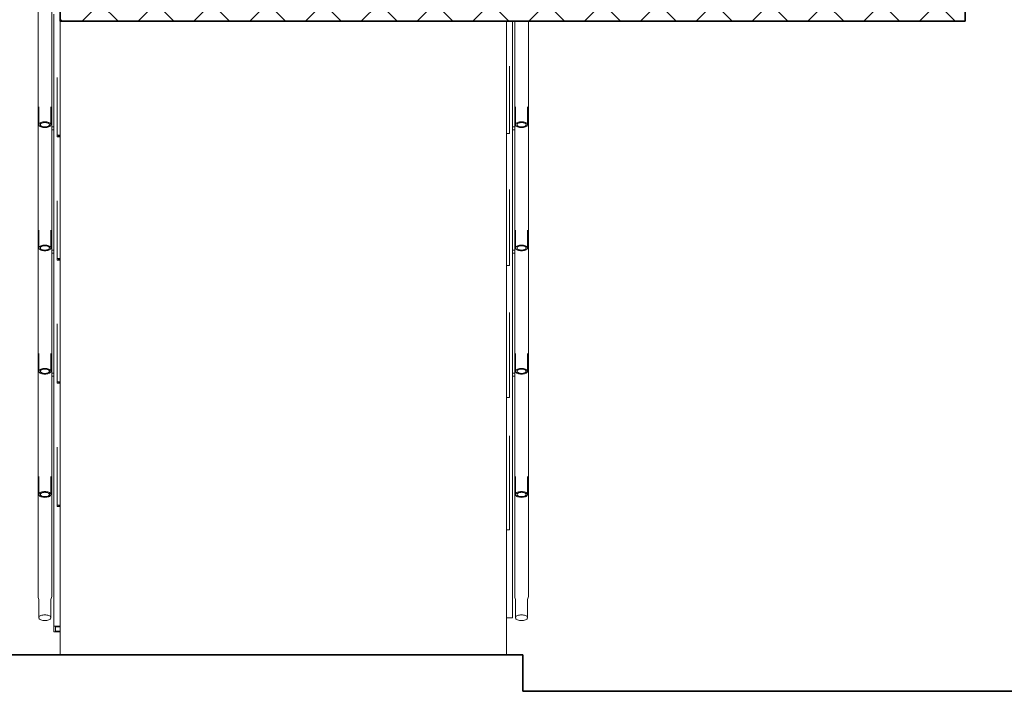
# Model space of a CAD drawing. Header units: millimetres. Extents: x 4 to 415, y 5 to 292.
# Tile 3 of 30: x 112 to 144, y 51 to 73. Entities that reach past the tile are written whole.
import ezdxf
from ezdxf.xclip import XClip

# ---------------------------------------------------------------- set-up
doc = ezdxf.new("R2010")
doc.units = ezdxf.units.MM
doc.header["$MEASUREMENT"] = 0
doc.header["$XCLIPFRAME"] = 0
for name, color, linetype in [('01-007-DESSINS IMPORTES_GEOMETRE_EXTERNES_XREF', 7, 'Continuous'), ('02-001-DALLES', 7, 'Continuous'), ('10-002-LOCALISATION ET TYPE FAUX PLAFONDS', 7, 'Continuous'), ('Nouveau_01-014-01-VRD EXISTANTS', 7, 'Continuous'), ('Nouveau_02-016-ESCALIERS', 7, 'Continuous'), ('Nouveau_03-007-GARDES CORPS', 7, 'Continuous')]:
    doc.layers.add(name, color=color, linetype=linetype)

# ---------------------------------------------------------------- blocks, each defined once
blk = doc.blocks.new('Dessin_1_1', base_point=(537.388, 51.552))
at = {"layer": 'Nouveau_02-016-ESCALIERS', "linetype": 'Continuous', "lineweight": 5}
h = blk.add_hatch(dxfattribs=at)
h.set_pattern_fill('Béton_armé_0001', color=1, style=0, pattern_type=2)
h.set_pattern_definition([(45, (537.3877, 51.5518), (-0.919239, 0.919239), []), (135, (537.3877, 51.5518), (0.919239, 0.919239), [])])
h.paths.add_polyline_path([(143.03, 73.575), (113.219, 73.575), (113.219, 73.025), (143.03, 73.025)])
at = {"layer": '02-001-DALLES', "color": 7, "linetype": 'Continuous', "lineweight": 35}
for q in [(83.928, 52.154), (128.464, 50.952)]:
    blk.add_line((128.464, 52.154), q, dxfattribs=at)
at = {"layer": '10-002-LOCALISATION ET TYPE FAUX PLAFONDS', "color": 8, "linetype": 'Continuous', "lineweight": 5}
for p, q in [((112.494, 54.075), (112.494, 73.429)), ((112.944, 54.075), (112.944, 73.429)), ((128.194, 73.025), (128.194, 54.075)), ((128.644, 73.025), (128.644, 54.075)), ((112.519, 69.615), (112.519, 70.203)), ((112.919, 69.615), (112.919, 70.203)), ((128.219, 69.615), (128.219, 70.203)), ((128.619, 69.615), (128.619, 70.203)), ((112.519, 69.615), (112.522, 69.631)), ((112.522, 69.599), (112.519, 69.615)), ((112.522, 69.631), (112.531, 69.647)), ((112.531, 69.583), (112.522, 69.599)), ((112.531, 69.647), (112.546, 69.662)), ((112.546, 69.568), (112.531, 69.583)), ((112.546, 69.662), (112.566, 69.676)), ((112.566, 69.554), (112.546, 69.568)), ((112.566, 69.676), (112.59, 69.687)), ((112.59, 69.542), (112.566, 69.554)), ((112.571, 69.627), (112.569, 69.615)), ((112.569, 69.615), (112.571, 69.603)), ((112.578, 69.639), (112.571, 69.627)), ((112.571, 69.603), (112.578, 69.591)), ((112.589, 69.65), (112.578, 69.639)), ((112.578, 69.591), (112.589, 69.579)), ((112.604, 69.661), (112.589, 69.65)), ((112.589, 69.579), (112.604, 69.569)), ((112.59, 69.687), (112.619, 69.697)), ((112.619, 69.533), (112.59, 69.542)), ((112.623, 69.669), (112.604, 69.661)), ((112.604, 69.569), (112.623, 69.561)), ((112.619, 69.697), (112.651, 69.704)), ((112.651, 69.526), (112.619, 69.533)), ((112.644, 69.676), (112.623, 69.669)), ((112.623, 69.561), (112.644, 69.554)), ((112.668, 69.682), (112.644, 69.676)), ((112.644, 69.554), (112.668, 69.548)), ((112.651, 69.704), (112.684, 69.708)), ((112.684, 69.522), (112.651, 69.526)), ((112.693, 69.685), (112.668, 69.682)), ((112.668, 69.548), (112.693, 69.545)), ((112.684, 69.708), (112.719, 69.71)), ((112.719, 69.52), (112.684, 69.522)), ((112.719, 69.686), (112.693, 69.685)), ((112.693, 69.545), (112.719, 69.544)), ((112.719, 69.71), (112.754, 69.708)), ((112.745, 69.685), (112.719, 69.686)), ((112.719, 69.544), (112.745, 69.545)), ((112.754, 69.522), (112.719, 69.52)), ((112.77, 69.682), (112.745, 69.685)), ((112.745, 69.545), (112.77, 69.548)), ((112.754, 69.708), (112.787, 69.704)), ((112.787, 69.526), (112.754, 69.522)), ((112.794, 69.676), (112.77, 69.682)), ((112.77, 69.548), (112.794, 69.554)), ((112.787, 69.704), (112.819, 69.697)), ((112.819, 69.533), (112.787, 69.526)), ((112.815, 69.669), (112.794, 69.676)), ((112.794, 69.554), (112.815, 69.561)), ((112.834, 69.661), (112.815, 69.669)), ((112.815, 69.561), (112.834, 69.569)), ((112.819, 69.697), (112.848, 69.687)), ((112.848, 69.542), (112.819, 69.533)), ((112.849, 69.65), (112.834, 69.661)), ((112.834, 69.569), (112.849, 69.579)), ((112.848, 69.687), (112.872, 69.676)), ((112.872, 69.554), (112.848, 69.542)), ((112.86, 69.639), (112.849, 69.65)), ((112.849, 69.579), (112.86, 69.591)), ((112.867, 69.627), (112.86, 69.639)), ((112.86, 69.591), (112.867, 69.603)), ((112.869, 69.615), (112.867, 69.627)), ((112.867, 69.603), (112.869, 69.615)), ((112.872, 69.676), (112.892, 69.662)), ((112.892, 69.568), (112.872, 69.554)), ((112.892, 69.662), (112.907, 69.647)), ((112.907, 69.583), (112.892, 69.568)), ((112.907, 69.647), (112.916, 69.631)), ((112.916, 69.599), (112.907, 69.583)), ((112.916, 69.631), (112.919, 69.615)), ((112.919, 69.615), (112.916, 69.599)), ((113.019, 69.547), (112.944, 69.547)), ((113.019, 69.447), (112.944, 69.447)), ((128.119, 69.547), (128.194, 69.547)), ((128.119, 69.447), (128.194, 69.447)), ((128.219, 69.615), (128.222, 69.631)), ((128.222, 69.599), (128.219, 69.615)), ((128.222, 69.631), (128.231, 69.647)), ((128.231, 69.583), (128.222, 69.599)), ((128.231, 69.647), (128.246, 69.662)), ((128.246, 69.568), (128.231, 69.583)), ((128.246, 69.662), (128.266, 69.676)), ((128.266, 69.554), (128.246, 69.568)), ((128.266, 69.676), (128.29, 69.687)), ((128.29, 69.542), (128.266, 69.554)), ((128.271, 69.627), (128.269, 69.615)), ((128.269, 69.615), (128.271, 69.603)), ((128.278, 69.639), (128.271, 69.627)), ((128.271, 69.603), (128.278, 69.591)), ((128.289, 69.65), (128.278, 69.639)), ((128.278, 69.591), (128.289, 69.579)), ((128.304, 69.661), (128.289, 69.65)), ((128.289, 69.579), (128.304, 69.569)), ((128.29, 69.687), (128.319, 69.697)), ((128.319, 69.533), (128.29, 69.542)), ((128.323, 69.669), (128.304, 69.661)), ((128.304, 69.569), (128.323, 69.561)), ((128.319, 69.697), (128.351, 69.704)), ((128.351, 69.526), (128.319, 69.533)), ((128.344, 69.676), (128.323, 69.669)), ((128.323, 69.561), (128.344, 69.554)), ((128.368, 69.682), (128.344, 69.676)), ((128.344, 69.554), (128.368, 69.548)), ((128.351, 69.704), (128.384, 69.708)), ((128.384, 69.522), (128.351, 69.526)), ((128.393, 69.685), (128.368, 69.682)), ((128.368, 69.548), (128.393, 69.545)), ((128.384, 69.708), (128.419, 69.71)), ((128.419, 69.52), (128.384, 69.522)), ((128.419, 69.686), (128.393, 69.685)), ((128.393, 69.545), (128.419, 69.544)), ((128.419, 69.71), (128.454, 69.708)), ((128.445, 69.685), (128.419, 69.686)), ((128.419, 69.544), (128.445, 69.545)), ((128.454, 69.522), (128.419, 69.52)), ((128.47, 69.682), (128.445, 69.685)), ((128.445, 69.545), (128.47, 69.548)), ((128.454, 69.708), (128.487, 69.704)), ((128.487, 69.526), (128.454, 69.522)), ((128.494, 69.676), (128.47, 69.682)), ((128.47, 69.548), (128.494, 69.554)), ((128.487, 69.704), (128.519, 69.697)), ((128.519, 69.533), (128.487, 69.526)), ((128.515, 69.669), (128.494, 69.676)), ((128.494, 69.554), (128.515, 69.561)), ((128.534, 69.661), (128.515, 69.669)), ((128.515, 69.561), (128.534, 69.569)), ((128.519, 69.697), (128.548, 69.687)), ((128.548, 69.542), (128.519, 69.533)), ((128.549, 69.65), (128.534, 69.661)), ((128.534, 69.569), (128.549, 69.579)), ((128.548, 69.687), (128.572, 69.676)), ((128.572, 69.554), (128.548, 69.542)), ((128.56, 69.639), (128.549, 69.65)), ((128.549, 69.579), (128.56, 69.591)), ((128.567, 69.627), (128.56, 69.639)), ((128.56, 69.591), (128.567, 69.603)), ((128.569, 69.615), (128.567, 69.627)), ((128.567, 69.603), (128.569, 69.615)), ((128.572, 69.676), (128.592, 69.662)), ((128.592, 69.568), (128.572, 69.554)), ((128.592, 69.662), (128.607, 69.647)), ((128.607, 69.583), (128.592, 69.568)), ((128.607, 69.647), (128.616, 69.631)), ((128.616, 69.599), (128.607, 69.583)), ((128.616, 69.631), (128.619, 69.615)), ((128.619, 69.615), (128.616, 69.599)), ((112.519, 65.555), (112.519, 66.143)), ((112.919, 65.555), (112.919, 66.143)), ((128.219, 65.555), (128.219, 66.143)), ((128.619, 65.555), (128.619, 66.143)), ((112.519, 65.555), (112.522, 65.571)), ((112.522, 65.539), (112.519, 65.555)), ((112.522, 65.571), (112.531, 65.587)), ((112.531, 65.523), (112.522, 65.539)), ((112.531, 65.587), (112.546, 65.602)), ((112.546, 65.508), (112.531, 65.523)), ((112.546, 65.602), (112.566, 65.616)), ((112.566, 65.494), (112.546, 65.508)), ((112.566, 65.616), (112.59, 65.627)), ((112.571, 65.567), (112.569, 65.555)), ((112.569, 65.555), (112.571, 65.543)), ((112.578, 65.579), (112.571, 65.567)), ((112.571, 65.543), (112.578, 65.531)), ((112.589, 65.59), (112.578, 65.579)), ((112.578, 65.531), (112.589, 65.519)), ((112.604, 65.601), (112.589, 65.59)), ((112.589, 65.519), (112.604, 65.509)), ((112.59, 65.627), (112.619, 65.637)), ((112.623, 65.609), (112.604, 65.601)), ((112.604, 65.509), (112.623, 65.501)), ((112.619, 65.637), (112.651, 65.644)), ((112.644, 65.616), (112.623, 65.609)), ((112.668, 65.622), (112.644, 65.616)), ((112.651, 65.644), (112.684, 65.648)), ((112.693, 65.625), (112.668, 65.622)), ((112.684, 65.648), (112.719, 65.65)), ((112.719, 65.626), (112.693, 65.625)), ((112.719, 65.65), (112.754, 65.648)), ((112.745, 65.625), (112.719, 65.626)), ((112.77, 65.622), (112.745, 65.625)), ((112.754, 65.648), (112.787, 65.644)), ((112.794, 65.616), (112.77, 65.622)), ((112.787, 65.644), (112.819, 65.637)), ((112.815, 65.609), (112.794, 65.616)), ((112.834, 65.601), (112.815, 65.609)), ((112.815, 65.501), (112.834, 65.509)), ((112.819, 65.637), (112.848, 65.627)), ((112.849, 65.59), (112.834, 65.601)), ((112.834, 65.509), (112.849, 65.519)), ((112.848, 65.627), (112.872, 65.616)), ((112.86, 65.579), (112.849, 65.59)), ((112.849, 65.519), (112.86, 65.531)), ((112.867, 65.567), (112.86, 65.579)), ((112.86, 65.531), (112.867, 65.543)), ((112.869, 65.555), (112.867, 65.567)), ((112.867, 65.543), (112.869, 65.555)), ((112.872, 65.616), (112.892, 65.602)), ((112.892, 65.508), (112.872, 65.494)), ((112.892, 65.602), (112.907, 65.587)), ((112.907, 65.523), (112.892, 65.508)), ((112.907, 65.587), (112.916, 65.571)), ((112.916, 65.539), (112.907, 65.523)), ((112.916, 65.571), (112.919, 65.555)), ((112.919, 65.555), (112.916, 65.539)), ((128.219, 65.555), (128.222, 65.571)), ((128.222, 65.539), (128.219, 65.555)), ((128.222, 65.571), (128.231, 65.587)), ((128.231, 65.523), (128.222, 65.539)), ((128.231, 65.587), (128.246, 65.602)), ((128.246, 65.508), (128.231, 65.523)), ((128.246, 65.602), (128.266, 65.616)), ((128.266, 65.494), (128.246, 65.508)), ((128.266, 65.616), (128.29, 65.627)), ((128.271, 65.567), (128.269, 65.555)), ((128.269, 65.555), (128.271, 65.543)), ((128.278, 65.579), (128.271, 65.567)), ((128.271, 65.543), (128.278, 65.531)), ((128.289, 65.59), (128.278, 65.579)), ((128.278, 65.531), (128.289, 65.519)), ((128.304, 65.601), (128.289, 65.59)), ((128.289, 65.519), (128.304, 65.509)), ((128.29, 65.627), (128.319, 65.637)), ((128.323, 65.609), (128.304, 65.601)), ((128.304, 65.509), (128.323, 65.501)), ((128.319, 65.637), (128.351, 65.644)), ((128.344, 65.616), (128.323, 65.609)), ((128.368, 65.622), (128.344, 65.616)), ((128.351, 65.644), (128.384, 65.648)), ((128.393, 65.625), (128.368, 65.622)), ((128.384, 65.648), (128.419, 65.65)), ((128.419, 65.626), (128.393, 65.625)), ((128.419, 65.65), (128.454, 65.648)), ((128.445, 65.625), (128.419, 65.626)), ((128.47, 65.622), (128.445, 65.625)), ((128.454, 65.648), (128.487, 65.644)), ((128.494, 65.616), (128.47, 65.622)), ((128.487, 65.644), (128.519, 65.637)), ((128.515, 65.609), (128.494, 65.616)), ((128.534, 65.601), (128.515, 65.609)), ((128.515, 65.501), (128.534, 65.509)), ((128.519, 65.637), (128.548, 65.627)), ((128.549, 65.59), (128.534, 65.601)), ((128.534, 65.509), (128.549, 65.519)), ((128.548, 65.627), (128.572, 65.616)), ((128.56, 65.579), (128.549, 65.59)), ((128.549, 65.519), (128.56, 65.531)), ((128.567, 65.567), (128.56, 65.579)), ((128.56, 65.531), (128.567, 65.543)), ((128.569, 65.555), (128.567, 65.567)), ((128.567, 65.543), (128.569, 65.555)), ((128.572, 65.616), (128.592, 65.602)), ((128.592, 65.508), (128.572, 65.494)), ((128.592, 65.602), (128.607, 65.587)), ((128.607, 65.523), (128.592, 65.508)), ((128.607, 65.587), (128.616, 65.571)), ((128.616, 65.539), (128.607, 65.523)), ((128.616, 65.571), (128.619, 65.555)), ((128.619, 65.555), (128.616, 65.539)), ((112.59, 65.482), (112.566, 65.494)), ((112.619, 65.473), (112.59, 65.482)), ((112.651, 65.466), (112.619, 65.473)), ((112.623, 65.501), (112.644, 65.494)), ((112.644, 65.494), (112.668, 65.488)), ((112.684, 65.462), (112.651, 65.466)), ((112.668, 65.488), (112.693, 65.485)), ((112.719, 65.46), (112.684, 65.462)), ((112.693, 65.485), (112.719, 65.484)), ((112.719, 65.484), (112.745, 65.485)), ((112.754, 65.462), (112.719, 65.46)), ((112.745, 65.485), (112.77, 65.488)), ((112.787, 65.466), (112.754, 65.462)), ((112.77, 65.488), (112.794, 65.494)), ((112.819, 65.473), (112.787, 65.466)), ((112.794, 65.494), (112.815, 65.501)), ((112.848, 65.482), (112.819, 65.473)), ((112.872, 65.494), (112.848, 65.482)), ((113.019, 65.487), (112.944, 65.487)), ((113.019, 65.387), (112.944, 65.387)), ((128.119, 65.487), (128.194, 65.487)), ((128.119, 65.387), (128.194, 65.387)), ((128.29, 65.482), (128.266, 65.494)), ((128.319, 65.473), (128.29, 65.482)), ((128.351, 65.466), (128.319, 65.473)), ((128.323, 65.501), (128.344, 65.494)), ((128.344, 65.494), (128.368, 65.488)), ((128.384, 65.462), (128.351, 65.466)), ((128.368, 65.488), (128.393, 65.485)), ((128.419, 65.46), (128.384, 65.462)), ((128.393, 65.485), (128.419, 65.484)), ((128.419, 65.484), (128.445, 65.485)), ((128.454, 65.462), (128.419, 65.46)), ((128.445, 65.485), (128.47, 65.488)), ((128.487, 65.466), (128.454, 65.462)), ((128.47, 65.488), (128.494, 65.494)), ((128.519, 65.473), (128.487, 65.466)), ((128.494, 65.494), (128.515, 65.501)), ((128.548, 65.482), (128.519, 65.473)), ((128.572, 65.494), (128.548, 65.482)), ((112.519, 61.495), (112.519, 62.083)), ((112.919, 61.495), (112.919, 62.083)), ((128.219, 61.495), (128.219, 62.083)), ((128.619, 61.495), (128.619, 62.083)), ((112.519, 61.495), (112.522, 61.511)), ((112.522, 61.479), (112.519, 61.495)), ((112.522, 61.511), (112.531, 61.527)), ((112.531, 61.463), (112.522, 61.479)), ((112.531, 61.527), (112.546, 61.542)), ((112.546, 61.448), (112.531, 61.463)), ((112.546, 61.542), (112.566, 61.556)), ((112.566, 61.434), (112.546, 61.448)), ((112.566, 61.556), (112.59, 61.567)), ((112.59, 61.422), (112.566, 61.434)), ((112.571, 61.507), (112.569, 61.495)), ((112.569, 61.495), (112.571, 61.483)), ((112.578, 61.519), (112.571, 61.507)), ((112.571, 61.483), (112.578, 61.471)), ((112.589, 61.53), (112.578, 61.519)), ((112.578, 61.471), (112.589, 61.459)), ((112.604, 61.541), (112.589, 61.53)), ((112.589, 61.459), (112.604, 61.449)), ((112.59, 61.567), (112.619, 61.577)), ((112.619, 61.413), (112.59, 61.422)), ((112.623, 61.549), (112.604, 61.541)), ((112.604, 61.449), (112.623, 61.441)), ((112.619, 61.577), (112.651, 61.584)), ((112.651, 61.406), (112.619, 61.413)), ((112.644, 61.556), (112.623, 61.549)), ((112.623, 61.441), (112.644, 61.434)), ((112.668, 61.562), (112.644, 61.556)), ((112.644, 61.434), (112.668, 61.428)), ((112.651, 61.584), (112.684, 61.588)), ((112.684, 61.402), (112.651, 61.406)), ((112.693, 61.565), (112.668, 61.562)), ((112.668, 61.428), (112.693, 61.425)), ((112.684, 61.588), (112.719, 61.59)), ((112.719, 61.4), (112.684, 61.402)), ((112.719, 61.566), (112.693, 61.565)), ((112.693, 61.425), (112.719, 61.424)), ((112.719, 61.59), (112.754, 61.588)), ((112.745, 61.565), (112.719, 61.566)), ((112.719, 61.424), (112.745, 61.425)), ((112.754, 61.402), (112.719, 61.4)), ((112.77, 61.562), (112.745, 61.565)), ((112.745, 61.425), (112.77, 61.428)), ((112.754, 61.588), (112.787, 61.584)), ((112.787, 61.406), (112.754, 61.402)), ((112.794, 61.556), (112.77, 61.562)), ((112.77, 61.428), (112.794, 61.434)), ((112.787, 61.584), (112.819, 61.577)), ((112.819, 61.413), (112.787, 61.406)), ((112.815, 61.549), (112.794, 61.556)), ((112.794, 61.434), (112.815, 61.441)), ((112.834, 61.541), (112.815, 61.549)), ((112.815, 61.441), (112.834, 61.449)), ((112.819, 61.577), (112.848, 61.567)), ((112.848, 61.422), (112.819, 61.413)), ((112.849, 61.53), (112.834, 61.541)), ((112.834, 61.449), (112.849, 61.459)), ((112.848, 61.567), (112.872, 61.556)), ((112.872, 61.434), (112.848, 61.422)), ((112.86, 61.519), (112.849, 61.53)), ((112.849, 61.459), (112.86, 61.471)), ((112.867, 61.507), (112.86, 61.519)), ((112.86, 61.471), (112.867, 61.483)), ((112.869, 61.495), (112.867, 61.507)), ((112.867, 61.483), (112.869, 61.495)), ((112.872, 61.556), (112.892, 61.542)), ((112.892, 61.448), (112.872, 61.434)), ((112.892, 61.542), (112.907, 61.527)), ((112.907, 61.463), (112.892, 61.448)), ((112.907, 61.527), (112.916, 61.511)), ((112.916, 61.479), (112.907, 61.463)), ((112.916, 61.511), (112.919, 61.495)), ((112.919, 61.495), (112.916, 61.479)), ((113.019, 61.427), (112.944, 61.427)), ((113.019, 61.327), (112.944, 61.327)), ((128.119, 61.427), (128.194, 61.427)), ((128.119, 61.327), (128.194, 61.327)), ((128.219, 61.495), (128.222, 61.511)), ((128.222, 61.479), (128.219, 61.495)), ((128.222, 61.511), (128.231, 61.527)), ((128.231, 61.463), (128.222, 61.479)), ((128.231, 61.527), (128.246, 61.542)), ((128.246, 61.448), (128.231, 61.463)), ((128.246, 61.542), (128.266, 61.556)), ((128.266, 61.434), (128.246, 61.448)), ((128.266, 61.556), (128.29, 61.567)), ((128.29, 61.422), (128.266, 61.434)), ((128.271, 61.507), (128.269, 61.495)), ((128.269, 61.495), (128.271, 61.483)), ((128.278, 61.519), (128.271, 61.507)), ((128.271, 61.483), (128.278, 61.471)), ((128.289, 61.53), (128.278, 61.519)), ((128.278, 61.471), (128.289, 61.459)), ((128.304, 61.541), (128.289, 61.53)), ((128.289, 61.459), (128.304, 61.449)), ((128.29, 61.567), (128.319, 61.577)), ((128.319, 61.413), (128.29, 61.422)), ((128.323, 61.549), (128.304, 61.541)), ((128.304, 61.449), (128.323, 61.441)), ((128.319, 61.577), (128.351, 61.584)), ((128.351, 61.406), (128.319, 61.413)), ((128.344, 61.556), (128.323, 61.549)), ((128.323, 61.441), (128.344, 61.434)), ((128.368, 61.562), (128.344, 61.556)), ((128.344, 61.434), (128.368, 61.428)), ((128.351, 61.584), (128.384, 61.588)), ((128.384, 61.402), (128.351, 61.406)), ((128.393, 61.565), (128.368, 61.562)), ((128.368, 61.428), (128.393, 61.425)), ((128.384, 61.588), (128.419, 61.59)), ((128.419, 61.4), (128.384, 61.402)), ((128.419, 61.566), (128.393, 61.565)), ((128.393, 61.425), (128.419, 61.424)), ((128.419, 61.59), (128.454, 61.588)), ((128.445, 61.565), (128.419, 61.566)), ((128.419, 61.424), (128.445, 61.425)), ((128.454, 61.402), (128.419, 61.4)), ((128.47, 61.562), (128.445, 61.565)), ((128.445, 61.425), (128.47, 61.428)), ((128.454, 61.588), (128.487, 61.584)), ((128.487, 61.406), (128.454, 61.402)), ((128.494, 61.556), (128.47, 61.562)), ((128.47, 61.428), (128.494, 61.434)), ((128.487, 61.584), (128.519, 61.577)), ((128.519, 61.413), (128.487, 61.406)), ((128.515, 61.549), (128.494, 61.556)), ((128.494, 61.434), (128.515, 61.441)), ((128.534, 61.541), (128.515, 61.549)), ((128.515, 61.441), (128.534, 61.449)), ((128.519, 61.577), (128.548, 61.567)), ((128.548, 61.422), (128.519, 61.413)), ((128.549, 61.53), (128.534, 61.541)), ((128.534, 61.449), (128.549, 61.459)), ((128.548, 61.567), (128.572, 61.556)), ((128.572, 61.434), (128.548, 61.422)), ((128.56, 61.519), (128.549, 61.53)), ((128.549, 61.459), (128.56, 61.471)), ((128.567, 61.507), (128.56, 61.519)), ((128.56, 61.471), (128.567, 61.483)), ((128.569, 61.495), (128.567, 61.507)), ((128.567, 61.483), (128.569, 61.495)), ((128.572, 61.556), (128.592, 61.542)), ((128.592, 61.448), (128.572, 61.434)), ((128.592, 61.542), (128.607, 61.527)), ((128.607, 61.463), (128.592, 61.448)), ((128.607, 61.527), (128.616, 61.511)), ((128.616, 61.479), (128.607, 61.463)), ((128.616, 61.511), (128.619, 61.495)), ((128.619, 61.495), (128.616, 61.479)), ((112.519, 57.435), (112.519, 58.023)), ((112.919, 57.435), (112.919, 58.023)), ((128.219, 57.435), (128.219, 58.023)), ((128.619, 57.435), (128.619, 58.023)), ((112.519, 57.435), (112.522, 57.451)), ((112.522, 57.419), (112.519, 57.435)), ((112.522, 57.451), (112.531, 57.467)), ((112.531, 57.403), (112.522, 57.419)), ((112.531, 57.467), (112.546, 57.482)), ((112.546, 57.388), (112.531, 57.403)), ((112.546, 57.482), (112.566, 57.496)), ((112.566, 57.496), (112.59, 57.507)), ((112.571, 57.447), (112.569, 57.435)), ((112.569, 57.435), (112.571, 57.423)), ((112.578, 57.459), (112.571, 57.447)), ((112.571, 57.423), (112.578, 57.411)), ((112.589, 57.47), (112.578, 57.459)), ((112.578, 57.411), (112.589, 57.399)), ((112.604, 57.481), (112.589, 57.47)), ((112.589, 57.399), (112.604, 57.389)), ((112.59, 57.507), (112.619, 57.517)), ((112.623, 57.489), (112.604, 57.481)), ((112.619, 57.517), (112.651, 57.524)), ((112.644, 57.496), (112.623, 57.489)), ((112.668, 57.502), (112.644, 57.496)), ((112.651, 57.524), (112.684, 57.528)), ((112.693, 57.505), (112.668, 57.502)), ((112.684, 57.528), (112.719, 57.53)), ((112.719, 57.506), (112.693, 57.505)), ((112.719, 57.53), (112.754, 57.528)), ((112.745, 57.505), (112.719, 57.506)), ((112.77, 57.502), (112.745, 57.505)), ((112.754, 57.528), (112.787, 57.524)), ((112.794, 57.496), (112.77, 57.502)), ((112.787, 57.524), (112.819, 57.517)), ((112.815, 57.489), (112.794, 57.496)), ((112.834, 57.481), (112.815, 57.489)), ((112.819, 57.517), (112.848, 57.507)), ((112.849, 57.47), (112.834, 57.481)), ((112.834, 57.389), (112.849, 57.399)), ((112.848, 57.507), (112.872, 57.496)), ((112.86, 57.459), (112.849, 57.47)), ((112.849, 57.399), (112.86, 57.411)), ((112.867, 57.447), (112.86, 57.459)), ((112.86, 57.411), (112.867, 57.423)), ((112.869, 57.435), (112.867, 57.447)), ((112.867, 57.423), (112.869, 57.435)), ((112.872, 57.496), (112.892, 57.482)), ((112.892, 57.482), (112.907, 57.467)), ((112.907, 57.403), (112.892, 57.388)), ((112.907, 57.467), (112.916, 57.451)), ((112.916, 57.419), (112.907, 57.403)), ((112.916, 57.451), (112.919, 57.435)), ((112.919, 57.435), (112.916, 57.419)), ((128.219, 57.435), (128.222, 57.451)), ((128.222, 57.419), (128.219, 57.435)), ((128.222, 57.451), (128.231, 57.467)), ((128.231, 57.403), (128.222, 57.419)), ((128.231, 57.467), (128.246, 57.482)), ((128.246, 57.388), (128.231, 57.403)), ((128.246, 57.482), (128.266, 57.496)), ((128.266, 57.496), (128.29, 57.507)), ((128.271, 57.447), (128.269, 57.435)), ((128.269, 57.435), (128.271, 57.423)), ((128.278, 57.459), (128.271, 57.447)), ((128.271, 57.423), (128.278, 57.411)), ((128.289, 57.47), (128.278, 57.459)), ((128.278, 57.411), (128.289, 57.399)), ((128.304, 57.481), (128.289, 57.47)), ((128.289, 57.399), (128.304, 57.389)), ((128.29, 57.507), (128.319, 57.517)), ((128.323, 57.489), (128.304, 57.481)), ((128.319, 57.517), (128.351, 57.524)), ((128.344, 57.496), (128.323, 57.489)), ((128.368, 57.502), (128.344, 57.496)), ((128.351, 57.524), (128.384, 57.528)), ((128.393, 57.505), (128.368, 57.502)), ((128.384, 57.528), (128.419, 57.53)), ((128.419, 57.506), (128.393, 57.505)), ((128.419, 57.53), (128.454, 57.528)), ((128.445, 57.505), (128.419, 57.506)), ((128.47, 57.502), (128.445, 57.505)), ((128.454, 57.528), (128.487, 57.524)), ((128.494, 57.496), (128.47, 57.502)), ((128.487, 57.524), (128.519, 57.517)), ((128.515, 57.489), (128.494, 57.496)), ((128.534, 57.481), (128.515, 57.489)), ((128.519, 57.517), (128.548, 57.507)), ((128.549, 57.47), (128.534, 57.481)), ((128.534, 57.389), (128.549, 57.399)), ((128.548, 57.507), (128.572, 57.496)), ((128.56, 57.459), (128.549, 57.47)), ((128.549, 57.399), (128.56, 57.411)), ((128.567, 57.447), (128.56, 57.459)), ((128.56, 57.411), (128.567, 57.423)), ((128.569, 57.435), (128.567, 57.447)), ((128.567, 57.423), (128.569, 57.435)), ((128.572, 57.496), (128.592, 57.482)), ((128.592, 57.482), (128.607, 57.467)), ((128.607, 57.403), (128.592, 57.388)), ((128.607, 57.467), (128.616, 57.451)), ((128.616, 57.419), (128.607, 57.403)), ((128.616, 57.451), (128.619, 57.435)), ((128.619, 57.435), (128.616, 57.419)), ((112.566, 57.374), (112.546, 57.388)), ((112.59, 57.362), (112.566, 57.374)), ((112.619, 57.353), (112.59, 57.362)), ((112.604, 57.389), (112.623, 57.381)), ((112.651, 57.346), (112.619, 57.353)), ((112.623, 57.381), (112.644, 57.374)), ((112.644, 57.374), (112.668, 57.368)), ((112.684, 57.342), (112.651, 57.346)), ((112.668, 57.368), (112.693, 57.365)), ((112.719, 57.34), (112.684, 57.342)), ((112.693, 57.365), (112.719, 57.364)), ((112.719, 57.364), (112.745, 57.365)), ((112.754, 57.342), (112.719, 57.34)), ((112.745, 57.365), (112.77, 57.368)), ((112.787, 57.346), (112.754, 57.342)), ((112.77, 57.368), (112.794, 57.374)), ((112.819, 57.353), (112.787, 57.346)), ((112.794, 57.374), (112.815, 57.381)), ((112.815, 57.381), (112.834, 57.389)), ((112.848, 57.362), (112.819, 57.353)), ((112.872, 57.374), (112.848, 57.362)), ((112.892, 57.388), (112.872, 57.374)), ((128.266, 57.374), (128.246, 57.388)), ((128.29, 57.362), (128.266, 57.374)), ((128.319, 57.353), (128.29, 57.362)), ((128.304, 57.389), (128.323, 57.381)), ((128.351, 57.346), (128.319, 57.353)), ((128.323, 57.381), (128.344, 57.374)), ((128.344, 57.374), (128.368, 57.368)), ((128.384, 57.342), (128.351, 57.346)), ((128.368, 57.368), (128.393, 57.365)), ((128.419, 57.34), (128.384, 57.342)), ((128.393, 57.365), (128.419, 57.364)), ((128.419, 57.364), (128.445, 57.365)), ((128.454, 57.342), (128.419, 57.34)), ((128.445, 57.365), (128.47, 57.368)), ((128.487, 57.346), (128.454, 57.342)), ((128.47, 57.368), (128.494, 57.374)), ((128.519, 57.353), (128.487, 57.346)), ((128.494, 57.374), (128.515, 57.381)), ((128.515, 57.381), (128.534, 57.389)), ((128.548, 57.362), (128.519, 57.353)), ((128.572, 57.374), (128.548, 57.362)), ((128.592, 57.388), (128.572, 57.374)), ((112.494, 54.075), (112.497, 54.04)), ((112.497, 54.04), (112.508, 54.005)), ((112.508, 54.005), (112.524, 53.973)), ((112.519, 53.375), (112.519, 53.983)), ((112.524, 53.973), (112.526, 53.971)), ((112.912, 53.971), (112.914, 53.973)), ((112.914, 53.973), (112.93, 54.005)), ((112.919, 53.375), (112.919, 53.983)), ((112.93, 54.005), (112.941, 54.04)), ((112.941, 54.04), (112.944, 54.075)), ((128.197, 54.04), (128.194, 54.075)), ((128.208, 54.005), (128.197, 54.04)), ((128.224, 53.973), (128.208, 54.005)), ((128.219, 53.375), (128.219, 53.983)), ((128.226, 53.971), (128.224, 53.973)), ((128.614, 53.973), (128.612, 53.971)), ((128.63, 54.005), (128.614, 53.973)), ((128.619, 53.375), (128.619, 53.983)), ((128.641, 54.04), (128.63, 54.005)), ((128.644, 54.075), (128.641, 54.04)), ((112.519, 53.375), (112.522, 53.391)), ((112.522, 53.359), (112.519, 53.375)), ((112.522, 53.391), (112.531, 53.407)), ((112.531, 53.343), (112.522, 53.359)), ((112.531, 53.407), (112.546, 53.422)), ((112.546, 53.328), (112.531, 53.343)), ((112.546, 53.422), (112.566, 53.436)), ((112.566, 53.314), (112.546, 53.328)), ((112.566, 53.436), (112.59, 53.447)), ((112.59, 53.302), (112.566, 53.314)), ((112.59, 53.447), (112.619, 53.457)), ((112.619, 53.293), (112.59, 53.302)), ((112.619, 53.457), (112.651, 53.464)), ((112.651, 53.286), (112.619, 53.293)), ((112.651, 53.464), (112.684, 53.468)), ((112.684, 53.282), (112.651, 53.286)), ((112.684, 53.468), (112.719, 53.47)), ((112.719, 53.28), (112.684, 53.282)), ((112.719, 53.47), (112.754, 53.468)), ((112.754, 53.282), (112.719, 53.28)), ((112.754, 53.468), (112.787, 53.464)), ((112.787, 53.286), (112.754, 53.282)), ((112.787, 53.464), (112.819, 53.457)), ((112.819, 53.293), (112.787, 53.286)), ((112.819, 53.457), (112.848, 53.447)), ((112.848, 53.302), (112.819, 53.293)), ((112.848, 53.447), (112.872, 53.436)), ((112.872, 53.314), (112.848, 53.302)), ((112.872, 53.436), (112.892, 53.422)), ((112.892, 53.328), (112.872, 53.314)), ((112.892, 53.422), (112.907, 53.407)), ((112.907, 53.343), (112.892, 53.328)), ((112.907, 53.407), (112.916, 53.391)), ((112.916, 53.359), (112.907, 53.343)), ((112.916, 53.391), (112.919, 53.375)), ((112.919, 53.375), (112.916, 53.359)), ((128.219, 53.375), (128.222, 53.391)), ((128.222, 53.359), (128.219, 53.375)), ((128.222, 53.391), (128.231, 53.407)), ((128.231, 53.343), (128.222, 53.359)), ((128.231, 53.407), (128.246, 53.422)), ((128.246, 53.328), (128.231, 53.343)), ((128.246, 53.422), (128.266, 53.436)), ((128.266, 53.314), (128.246, 53.328)), ((128.266, 53.436), (128.29, 53.447)), ((128.29, 53.302), (128.266, 53.314)), ((128.29, 53.447), (128.319, 53.457)), ((128.319, 53.293), (128.29, 53.302)), ((128.319, 53.457), (128.351, 53.464)), ((128.351, 53.286), (128.319, 53.293)), ((128.351, 53.464), (128.384, 53.468)), ((128.384, 53.282), (128.351, 53.286)), ((128.384, 53.468), (128.419, 53.47)), ((128.419, 53.28), (128.384, 53.282)), ((128.419, 53.47), (128.454, 53.468)), ((128.454, 53.282), (128.419, 53.28)), ((128.454, 53.468), (128.487, 53.464)), ((128.487, 53.286), (128.454, 53.282)), ((128.487, 53.464), (128.519, 53.457)), ((128.519, 53.293), (128.487, 53.286)), ((128.519, 53.457), (128.548, 53.447)), ((128.548, 53.302), (128.519, 53.293)), ((128.548, 53.447), (128.572, 53.436)), ((128.572, 53.314), (128.548, 53.302)), ((128.572, 53.436), (128.592, 53.422)), ((128.592, 53.328), (128.572, 53.314)), ((128.592, 53.422), (128.607, 53.407)), ((128.607, 53.343), (128.592, 53.328)), ((128.607, 53.407), (128.616, 53.391)), ((128.616, 53.359), (128.607, 53.343)), ((128.616, 53.391), (128.619, 53.375)), ((128.619, 53.375), (128.616, 53.359))]:
    blk.add_line(p, q, dxfattribs=at)
at = {"layer": 'Nouveau_01-014-01-VRD EXISTANTS', "color": 7, "linetype": 'Continuous', "lineweight": 35}
blk.add_line((182.962, 50.952), (128.464, 50.952), dxfattribs=at)
at = {"layer": 'Nouveau_02-016-ESCALIERS', "color": 7, "linetype": 'Continuous', "lineweight": 35}
for p, q in [((113.219, 73.575), (113.219, 73.025)), ((143.03, 73.575), (143.03, 73.025)), ((143.03, 73.025), (113.219, 73.025))]:
    blk.add_line(p, q, dxfattribs=at)
at = {"layer": 'Nouveau_02-016-ESCALIERS', "color": 7, "linetype": 'Continuous', "lineweight": 15}
for p, q in [((113.219, 71.432), (113.219, 73.025)), ((127.919, 73.025), (127.919, 71.432))]:
    blk.add_line(p, q, dxfattribs=at)
at = {"layer": 'Nouveau_02-016-ESCALIERS', "color": 8, "linetype": 'Continuous', "lineweight": 5}
for p, q in [((113.219, 70.726), (113.219, 71.432)), ((127.919, 71.432), (127.919, 70.726)), ((113.219, 70.726), (113.219, 70.364)), ((127.919, 70.364), (127.919, 70.726)), ((113.219, 70.364), (113.219, 70.001)), ((127.919, 70.001), (127.919, 70.364)), ((113.219, 70.001), (113.219, 69.639)), ((127.919, 69.639), (127.919, 70.001)), ((113.219, 69.639), (113.219, 69.276)), ((127.919, 69.276), (127.919, 69.639)), ((113.219, 69.276), (113.219, 68.914)), ((127.919, 68.914), (127.919, 69.276)), ((113.219, 68.914), (113.219, 68.551)), ((127.919, 68.551), (127.919, 68.914)), ((113.219, 68.551), (113.219, 68.189)), ((127.919, 68.189), (127.919, 68.551)), ((113.219, 68.189), (113.219, 67.826)), ((127.919, 67.826), (127.919, 68.189)), ((113.219, 67.826), (113.219, 67.464)), ((127.919, 67.464), (127.919, 67.826)), ((113.219, 67.464), (113.219, 67.101)), ((127.919, 67.101), (127.919, 67.464)), ((113.219, 67.101), (113.219, 66.739)), ((127.919, 66.739), (127.919, 67.101)), ((113.219, 66.739), (113.219, 66.376)), ((127.919, 66.376), (127.919, 66.739)), ((113.219, 66.376), (113.219, 66.014)), ((127.919, 66.014), (127.919, 66.376)), ((113.219, 66.014), (113.219, 65.651)), ((127.919, 65.651), (127.919, 66.014)), ((113.219, 65.651), (113.219, 65.289)), ((127.919, 65.289), (127.919, 65.651)), ((113.219, 65.289), (113.219, 64.926)), ((127.919, 64.926), (127.919, 65.289)), ((113.219, 64.926), (113.219, 64.564)), ((127.919, 64.564), (127.919, 64.926)), ((113.219, 64.564), (113.219, 64.201)), ((127.919, 64.201), (127.919, 64.564)), ((113.219, 64.201), (113.219, 63.839)), ((127.919, 63.839), (127.919, 64.201)), ((113.219, 63.839), (113.219, 63.476)), ((127.919, 63.476), (127.919, 63.839)), ((113.219, 63.476), (113.219, 63.114)), ((127.919, 63.114), (127.919, 63.476)), ((113.219, 63.114), (113.219, 62.751)), ((127.919, 62.751), (127.919, 63.114)), ((113.219, 62.751), (113.219, 62.389)), ((127.919, 62.389), (127.919, 62.751)), ((113.219, 62.389), (113.219, 62.026)), ((127.919, 62.026), (127.919, 62.389)), ((113.219, 62.026), (113.219, 61.664)), ((127.919, 61.664), (127.919, 62.026)), ((113.219, 61.664), (113.219, 61.301)), ((127.919, 61.301), (127.919, 61.664)), ((113.219, 61.301), (113.219, 60.939)), ((127.919, 60.939), (127.919, 61.301)), ((113.219, 60.939), (113.219, 60.576)), ((127.919, 60.576), (127.919, 60.939)), ((113.219, 60.576), (113.219, 60.214)), ((127.919, 60.214), (127.919, 60.576)), ((113.219, 60.214), (113.219, 59.851)), ((127.919, 59.851), (127.919, 60.214)), ((113.219, 59.851), (113.219, 59.489)), ((127.919, 59.489), (127.919, 59.851)), ((113.219, 59.489), (113.219, 59.126)), ((127.919, 59.126), (127.919, 59.489)), ((113.219, 59.126), (113.219, 58.764)), ((127.919, 58.764), (127.919, 59.126)), ((113.219, 58.764), (113.219, 58.401)), ((127.919, 58.401), (127.919, 58.764)), ((113.219, 58.401), (113.219, 58.039)), ((127.919, 58.039), (127.919, 58.401)), ((113.219, 58.039), (113.219, 57.676)), ((127.919, 57.676), (127.919, 58.039)), ((113.219, 57.676), (113.219, 57.314)), ((127.919, 57.314), (127.919, 57.676)), ((113.219, 57.314), (113.219, 56.951)), ((127.919, 56.951), (127.919, 57.314)), ((113.219, 56.951), (113.219, 56.589)), ((127.919, 56.589), (127.919, 56.951)), ((113.219, 56.589), (113.219, 56.226)), ((127.919, 56.226), (127.919, 56.589)), ((113.219, 56.226), (113.219, 55.864)), ((127.919, 55.864), (127.919, 56.226)), ((113.219, 55.864), (113.219, 55.501)), ((127.919, 55.501), (127.919, 55.864)), ((113.219, 55.501), (113.219, 55.139)), ((127.919, 55.139), (127.919, 55.501)), ((113.219, 55.139), (113.219, 54.776)), ((127.919, 54.776), (127.919, 55.139)), ((113.219, 54.776), (113.219, 54.414)), ((127.919, 54.414), (127.919, 54.776)), ((113.219, 54.414), (113.219, 54.051)), ((127.919, 54.051), (127.919, 54.414)), ((113.219, 54.051), (113.219, 53.689)), ((127.919, 53.689), (127.919, 54.051)), ((113.219, 53.689), (113.219, 53.326)), ((127.919, 53.326), (127.919, 53.689)), ((113.219, 53.326), (113.219, 52.964)), ((127.919, 52.964), (127.919, 53.326)), ((113.219, 52.964), (113.219, 52.601)), ((127.919, 52.601), (127.919, 52.964)), ((113.219, 52.601), (113.219, 52.239)), ((127.919, 52.239), (127.919, 52.601)), ((113.219, 52.239), (113.219, 52.154)), ((127.919, 52.154), (127.919, 52.239))]:
    blk.add_line(p, q, dxfattribs=at)
at = {"layer": 'Nouveau_03-007-GARDES CORPS', "color": 8, "linetype": 'Continuous', "lineweight": 5}
for p, q in [((113.019, 73.257), (113.019, 55.193)), ((128.119, 55.567), (128.119, 73.025)), ((128.019, 69.325), (128.019, 71.544)), ((113.119, 69.265), (113.119, 71.171)), ((113.119, 69.218), (113.119, 69.265)), ((113.119, 69.265), (113.219, 69.265)), ((113.219, 69.218), (113.119, 69.218)), ((113.219, 69.244), (113.164, 69.244)), ((113.164, 69.244), (113.164, 69.239)), ((113.164, 69.239), (113.219, 69.239)), ((127.919, 69.325), (128.019, 69.325)), ((128.019, 64.975), (128.019, 67.484)), ((113.119, 65.205), (113.119, 67.111)), ((113.119, 65.158), (113.119, 65.205)), ((113.119, 65.205), (113.219, 65.205)), ((113.219, 65.184), (113.164, 65.184)), ((113.164, 65.184), (113.164, 65.179)), ((113.219, 65.158), (113.119, 65.158)), ((113.164, 65.179), (113.219, 65.179)), ((127.919, 64.975), (128.019, 64.975)), ((128.019, 60.625), (128.019, 63.424)), ((113.119, 61.145), (113.119, 63.051)), ((113.119, 61.098), (113.119, 61.145)), ((113.119, 61.145), (113.219, 61.145)), ((113.219, 61.098), (113.119, 61.098)), ((113.219, 61.124), (113.164, 61.124)), ((113.164, 61.124), (113.164, 61.119)), ((113.164, 61.119), (113.219, 61.119)), ((127.919, 60.625), (128.019, 60.625)), ((128.019, 56.275), (128.019, 59.364)), ((113.119, 57.085), (113.119, 58.991)), ((113.119, 57.038), (113.119, 57.085)), ((113.119, 57.085), (113.219, 57.085)), ((113.219, 57.038), (113.119, 57.038)), ((113.219, 57.064), (113.164, 57.064)), ((113.164, 57.064), (113.164, 57.059)), ((113.164, 57.059), (113.219, 57.059)), ((127.919, 56.275), (128.019, 56.275)), ((128.119, 53.375), (128.119, 55.567)), ((113.019, 53.096), (113.019, 55.193)), ((127.919, 53.375), (128.119, 53.375)), ((113.019, 52.907), (113.019, 53.096)), ((113.019, 53.096), (113.219, 53.096)), ((113.219, 52.907), (113.019, 52.907)), ((113.219, 53.073), (113.069, 53.073)), ((113.069, 53.073), (113.069, 52.931)), ((113.069, 52.931), (113.219, 52.931))]:
    blk.add_line(p, q, dxfattribs=at)

msp = doc.modelspace()

# ---------------------------------------------------------------- block references
at = {"layer": '01-007-DESSINS IMPORTES_GEOMETRE_EXTERNES_XREF', "color": 7, "linetype": 'Continuous', "lineweight": 20}
ref = msp.add_blockref('Dessin_1_1', (537.388, 51.552), dxfattribs=at)
XClip(ref).set_block_clipping_path([(4.0594847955, 31.4618060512), (414.0594847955, 291.8429379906)])

doc.saveas('drawing.dxf')
